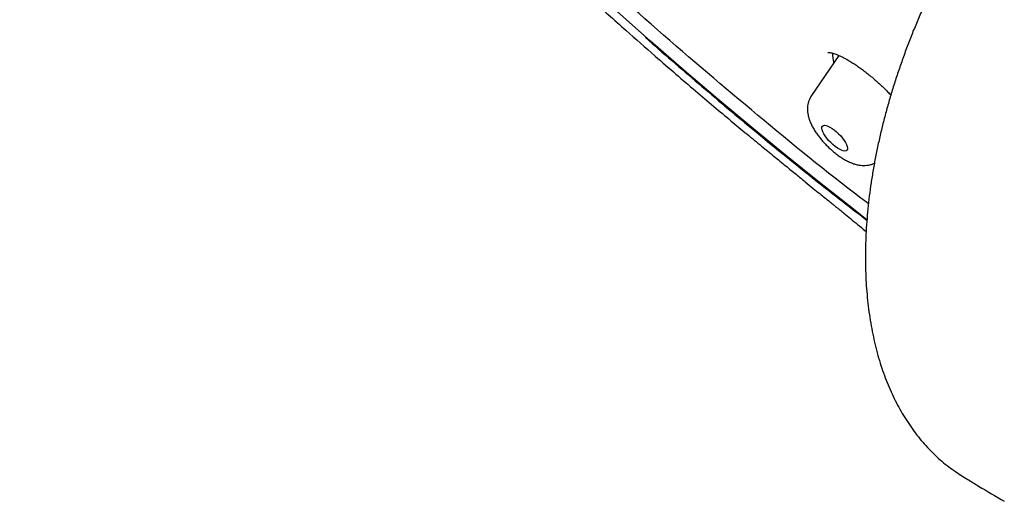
# Model space of a CAD drawing. Header units: millimetres. Extents: x 8 to 776, y 12 to 2253.
# Tile 6 of 67: x 520 to 546, y 763 to 776. Entities that reach past the tile are written whole.
import ezdxf

# ---------------------------------------------------------------- set-up
doc = ezdxf.new("R2010")
doc.units = ezdxf.units.MM

msp = doc.modelspace()

# ---------------------------------------------------------------- linework, layer by layer
at = {"color": 7, "linetype": 'Continuous', "lineweight": 30}
for p, q in [((541.605, 774.946), (540.885, 773.895)), ((544.803, 763.947), (544.814, 763.939))]:
    msp.add_line(p, q, dxfattribs=at)
at = {"color": 7, "linetype": 'Continuous', "lineweight": 30, "flags": 128}
for points in [[(542.338, 770.641), (541.984, 770.916), (541.095, 771.616), (540.206, 772.33), (539.317, 773.058), (538.431, 773.799), (537.546, 774.552), (536.664, 775.318), (535.786, 776.096)], [(541.591, 774.954), (541.587, 774.937), (541.583, 774.914)], [(541.48, 772.994), (541.539, 772.946), (541.596, 772.893), (541.65, 772.836), (541.699, 772.777), (541.742, 772.719), (541.777, 772.662), (541.804, 772.609), (541.821, 772.561), (541.828, 772.519), (541.825, 772.485), (541.812, 772.46), (541.789, 772.445), (541.757, 772.44), (541.717, 772.445), (541.67, 772.46), (541.618, 772.485), (541.562, 772.518), (541.504, 772.56), (541.445, 772.608), (541.388, 772.661), (541.334, 772.718), (541.285, 772.776), (541.242, 772.835), (541.207, 772.892), (541.18, 772.945), (541.163, 772.993), (541.156, 773.035), (541.159, 773.068), (541.172, 773.093), (541.195, 773.109), (541.227, 773.114), (541.267, 773.109), (541.314, 773.094), (541.366, 773.069), (541.422, 773.035), (541.48, 772.994)]]:
    msp.add_lwpolyline(points, dxfattribs=at)
at = {"color": 7, "linetype": 'Continuous', "lineweight": 30}
msp.add_arc((542.141, 774.991), 0.71, 178.5007, 199.6372, dxfattribs=at)
for points, knots in [([(509.259, 827.279), (509.219, 827.239), (509.146, 827.166), (509.054, 827.071), (508.988, 827.002), (508.936, 826.946), (508.893, 826.899), (508.849, 826.85), (508.797, 826.792), (508.735, 826.72), (508.671, 826.645), (508.611, 826.572), (508.56, 826.509), (508.518, 826.455), (508.484, 826.411), (508.45, 826.368), (508.412, 826.317), (508.37, 826.26), (508.325, 826.198), (508.283, 826.139), (508.244, 826.084), (508.209, 826.034), (508.175, 825.984), (508.14, 825.931), (508.104, 825.875), (508.062, 825.81), (508.015, 825.734), (507.965, 825.652), (507.919, 825.575), (507.866, 825.483), (507.801, 825.368), (507.73, 825.235), (507.662, 825.102), (507.596, 824.966), (507.53, 824.823), (507.467, 824.681), (507.417, 824.565), (507.378, 824.467), (507.345, 824.385), (507.312, 824.297), (507.279, 824.207), (507.248, 824.123), (507.222, 824.047), (507.197, 823.973), (507.17, 823.89), (507.138, 823.79), (507.105, 823.681), (507.073, 823.571), (507.044, 823.468), (507.018, 823.367), (506.992, 823.267), (506.968, 823.166), (506.945, 823.068), (506.923, 822.968), (506.9, 822.863), (506.877, 822.744), (506.852, 822.613), (506.828, 822.476), (506.803, 822.316), (506.777, 822.14), (506.754, 821.952), (506.735, 821.78), (506.719, 821.622), (506.707, 821.471), (506.696, 821.317), (506.686, 821.151), (506.678, 820.971), (506.672, 820.779), (506.668, 820.577), (506.667, 820.368), (506.67, 820.163), (506.674, 819.985), (506.68, 819.836), (506.685, 819.712), (506.691, 819.598), (506.697, 819.488), (506.704, 819.371), (506.714, 819.238), (506.726, 819.082), (506.741, 818.913), (506.759, 818.738), (506.777, 818.568), (506.796, 818.403), (506.815, 818.252), (506.834, 818.116), (506.849, 818.002), (506.865, 817.897), (506.881, 817.785), (506.902, 817.654), (506.926, 817.504), (506.955, 817.333), (506.989, 817.141), (507.03, 816.924), (507.07, 816.722), (507.108, 816.54), (507.141, 816.386), (507.175, 816.23), (507.208, 816.083), (507.237, 815.957), (507.262, 815.853), (507.286, 815.753), (507.313, 815.643), (507.346, 815.51), (507.38, 815.375), (507.415, 815.239), (507.452, 815.101), (507.494, 814.947), (507.542, 814.771), (507.598, 814.575), (507.661, 814.357), (507.721, 814.156), (507.775, 813.98), (507.818, 813.841), (507.858, 813.713), (507.894, 813.602), (507.924, 813.509), (507.948, 813.433), (507.969, 813.371), (507.988, 813.314), (508.013, 813.236), (508.05, 813.128), (508.098, 812.985), (508.155, 812.82), (508.251, 812.543), (508.391, 812.156), (508.577, 811.66), (508.736, 811.251), (508.862, 810.937), (508.946, 810.729), (509.024, 810.541), (509.086, 810.391), (509.134, 810.276), (509.169, 810.194), (509.197, 810.13), (509.226, 810.061), (509.264, 809.972), (509.316, 809.852), (509.377, 809.711), (509.502, 809.427), (509.696, 808.994), (509.969, 808.404), (510.269, 807.776), (510.534, 807.238), (510.756, 806.798), (510.93, 806.458), (511.121, 806.09), (511.331, 805.692), (511.561, 805.264), (511.812, 804.806), (512.096, 804.297), (512.416, 803.734), (512.776, 803.114), (513.168, 802.454), (513.52, 801.873), (513.825, 801.381), (514.07, 800.987), (514.322, 800.59), (514.57, 800.202), (514.807, 799.836), (515.038, 799.485), (515.258, 799.151), (515.468, 798.837), (515.655, 798.56), (515.818, 798.319), (515.957, 798.115), (516.068, 797.953), (516.154, 797.828), (516.218, 797.736), (516.272, 797.656), (516.326, 797.579), (516.383, 797.497), (516.445, 797.407), (516.526, 797.292), (516.628, 797.147), (516.753, 796.969), (516.892, 796.772), (517.049, 796.55), (517.228, 796.3), (517.429, 796.02), (517.653, 795.711), (517.902, 795.37), (518.178, 794.996), (518.481, 794.588), (518.814, 794.145), (519.174, 793.67), (519.564, 793.163), (519.98, 792.627), (520.424, 792.063), (520.896, 791.471), (521.398, 790.848), (521.936, 790.191), (522.511, 789.5), (523.123, 788.774), (523.771, 788.018), (524.455, 787.232), (525.171, 786.423), (525.921, 785.591), (526.703, 784.737), (527.522, 783.859), (528.335, 783.004), (529.136, 782.176), (529.921, 781.378), (530.735, 780.564), (531.576, 779.738), (532.445, 778.899), (533.324, 778.065), (534.212, 777.239), (535.107, 776.421), (535.966, 775.648), (536.529, 775.155), (536.785, 774.931)], [0, 0, 0, 0, 0.002914, 0.005407, 0.0075, 0.009253, 0.010675, 0.011918, 0.014022, 0.016403, 0.019183, 0.02152, 0.023658, 0.025385, 0.026724, 0.027992, 0.029689, 0.031723, 0.033601, 0.035699, 0.03741, 0.038926, 0.040524, 0.042206, 0.043969, 0.0458, 0.048427, 0.051054, 0.053421, 0.055578, 0.059566, 0.064011, 0.067599, 0.071526, 0.076064, 0.080186, 0.083975, 0.086208, 0.088557, 0.091073, 0.093733, 0.096169, 0.098213, 0.100128, 0.102424, 0.105108, 0.108491, 0.111469, 0.114225, 0.116959, 0.119679, 0.122398, 0.125115, 0.127627, 0.130424, 0.133587, 0.137108, 0.140745, 0.144367, 0.149645, 0.154467, 0.158847, 0.16284, 0.16647, 0.170227, 0.174415, 0.178885, 0.183585, 0.188518, 0.193688, 0.198769, 0.203289, 0.206444, 0.209334, 0.212022, 0.214509, 0.217066, 0.220154, 0.223796, 0.227832, 0.231827, 0.235756, 0.239401, 0.242923, 0.245972, 0.248494, 0.25049, 0.252973, 0.25586, 0.259151, 0.262845, 0.267005, 0.271675, 0.276854, 0.279976, 0.283258, 0.286686, 0.289827, 0.292473, 0.294624, 0.296279, 0.298728, 0.301468, 0.304523, 0.307074, 0.309833, 0.312973, 0.316528, 0.320497, 0.32488, 0.329677, 0.332537, 0.335396, 0.337927, 0.340113, 0.341954, 0.343428, 0.34457, 0.345605, 0.346766, 0.349153, 0.351943, 0.355135, 0.358729, 0.368029, 0.377457, 0.387004, 0.391049, 0.395059, 0.398577, 0.401502, 0.403383, 0.404898, 0.406046, 0.406912, 0.408706, 0.410911, 0.413529, 0.416452, 0.426476, 0.437093, 0.448301, 0.460102, 0.465616, 0.471543, 0.477956, 0.484855, 0.49224, 0.500111, 0.508468, 0.518345, 0.528824, 0.539904, 0.551585, 0.557943, 0.564466, 0.571152, 0.57764, 0.58366, 0.589212, 0.594953, 0.60009, 0.604624, 0.608553, 0.611879, 0.614604, 0.616486, 0.617954, 0.619126, 0.620373, 0.621721, 0.623172, 0.624724, 0.627364, 0.630255, 0.6334, 0.636969, 0.641056, 0.645574, 0.650591, 0.656109, 0.662125, 0.668764, 0.675921, 0.683596, 0.691789, 0.700499, 0.709557, 0.719115, 0.729172, 0.739728, 0.750989, 0.762766, 0.775061, 0.787872, 0.8012, 0.814794, 0.828886, 0.843476, 0.858567, 0.871762, 0.885317, 0.899231, 0.913505, 0.928138, 0.94313, 0.957594, 0.972377, 0.987478, 1, 1, 1, 1]), ([(542.377, 771.058), (542.31, 771.108), (541.343, 771.835), (539.491, 773.352), (536.84, 775.599), (534.24, 777.947), (531.685, 780.38), (529.191, 782.889), (526.774, 785.456), (524.448, 788.066), (522.228, 790.704), (520.127, 793.352), (518.159, 795.994), (516.335, 798.615), (514.667, 801.198), (513.165, 803.726), (511.838, 806.186), (510.694, 808.56), (509.741, 810.835), (508.985, 812.997), (508.429, 815.032), (508.078, 816.928), (507.934, 818.672), (507.997, 820.256), (508.267, 821.667), (508.743, 822.899), (509.421, 823.943), (510.298, 824.792), (511.367, 825.443), (512.623, 825.889), (514.058, 826.13), (515.662, 826.163), (517.426, 825.988), (519.34, 825.606), (521.39, 825.02), (523.565, 824.233), (525.851, 823.251), (528.235, 822.075), (530.635, 820.765), (532.266, 819.762), (533.05, 819.28)], [0, 0, 0, 0, 0.002048, 0.029729, 0.056737, 0.083746, 0.110755, 0.137763, 0.164772, 0.191781, 0.21879, 0.245798, 0.272807, 0.299816, 0.326825, 0.353833, 0.380842, 0.407851, 0.43486, 0.461868, 0.488877, 0.515886, 0.542895, 0.569903, 0.596912, 0.623921, 0.65093, 0.677938, 0.704947, 0.731956, 0.758965, 0.785973, 0.812982, 0.839991, 0.867, 0.894008, 0.921017, 0.948026, 0.975034, 1, 1, 1, 1]), ([(544.158, 776.94), (544.125, 776.872), (544.036, 776.692), (543.898, 776.395), (543.744, 776.049), (543.597, 775.701), (543.458, 775.351), (543.326, 775.001), (543.201, 774.649), (543.083, 774.297), (542.974, 773.947), (542.873, 773.598), (542.779, 773.248), (542.694, 772.899), (542.616, 772.551), (542.547, 772.204), (542.485, 771.86), (542.433, 771.517), (542.388, 771.178), (542.353, 770.841), (542.325, 770.507), (542.307, 770.177), (542.297, 769.853), (542.296, 769.533), (542.304, 769.219), (542.32, 768.908), (542.346, 768.601), (542.38, 768.299), (542.423, 768.002), (542.475, 767.712), (542.536, 767.428), (542.605, 767.151), (542.683, 766.883), (542.77, 766.623), (542.865, 766.372), (542.968, 766.13), (543.08, 765.896), (543.2, 765.669), (543.329, 765.451), (543.466, 765.242), (543.61, 765.042), (543.762, 764.852), (543.921, 764.672), (544.087, 764.503), (544.258, 764.345), (544.436, 764.198), (544.617, 764.064), (544.741, 763.984), (544.801, 763.944)], [0, 0, 0, 0, 0.013067, 0.03507, 0.057129, 0.079289, 0.101262, 0.123371, 0.145538, 0.167668, 0.189665, 0.211552, 0.233649, 0.255721, 0.277802, 0.299913, 0.322096, 0.34423, 0.366294, 0.388476, 0.410709, 0.432912, 0.455044, 0.477016, 0.499039, 0.521175, 0.543404, 0.565698, 0.588032, 0.610377, 0.632694, 0.654951, 0.677118, 0.699162, 0.721059, 0.742807, 0.764627, 0.78649, 0.808366, 0.830212, 0.851999, 0.873697, 0.895278, 0.916718, 0.937996, 0.959095, 0.980019, 1, 1, 1, 1]), ([(536.531, 775.414), (536.993, 775.01), (537.918, 774.203), (539.473, 772.9), (540.948, 771.698), (541.955, 770.921), (542.336, 770.627)], [0, 0, 0, 0, 0.240338, 0.480921, 0.803398, 1, 1, 1, 1]), ([(536.787, 774.928), (536.968, 774.77), (537.319, 774.464), (537.832, 774.025), (538.313, 773.618), (538.762, 773.242), (539.179, 772.896), (539.557, 772.584), (539.896, 772.306), (540.198, 772.06), (540.47, 771.838), (540.711, 771.642), (540.919, 771.473), (541.094, 771.33), (541.239, 771.213), (541.356, 771.117), (541.445, 771.044), (541.509, 770.992), (541.566, 770.946), (541.636, 770.889), (541.752, 770.794), (541.908, 770.667), (542.096, 770.513), (542.234, 770.401), (542.309, 770.339), (542.317, 770.332)], [0, 0, 0, 0, 0.100049, 0.19401, 0.281892, 0.363669, 0.439318, 0.508808, 0.568665, 0.623014, 0.671849, 0.715172, 0.752987, 0.78373, 0.809557, 0.830479, 0.846615, 0.857789, 0.864847, 0.876638, 0.895528, 0.926647, 0.960051, 0.995618, 1, 1, 1, 1]), ([(541.313, 775.025), (541.312, 775.025), (541.311, 775.025), (541.32, 775.026), (541.34, 775.026), (541.373, 775.022), (541.416, 775.013), (541.469, 774.998), (541.531, 774.977), (541.603, 774.947), (541.684, 774.909), (541.772, 774.863), (541.867, 774.809), (541.967, 774.748), (542.071, 774.679), (542.175, 774.605), (542.264, 774.539), (542.352, 774.47), (542.444, 774.396), (542.554, 774.302), (542.664, 774.204), (542.773, 774.102), (542.873, 774.003), (542.936, 773.938), (542.964, 773.909)], [0, 0, 0, 0, 0.011523, 0.055288, 0.097878, 0.140505, 0.183681, 0.225735, 0.270756, 0.317599, 0.366035, 0.415765, 0.46647, 0.517846, 0.569612, 0.621534, 0.669058, 0.696073, 0.747273, 0.798929, 0.851177, 0.903893, 0.956922, 1, 1, 1, 1]), ([(540.886, 773.894), (540.876, 773.879), (540.85, 773.842), (540.821, 773.776), (540.796, 773.701), (540.782, 773.623), (540.777, 773.544), (540.781, 773.464), (540.793, 773.381), (540.816, 773.294), (540.85, 773.201), (540.895, 773.103), (540.95, 773.004), (541.013, 772.907), (541.082, 772.814), (541.155, 772.724), (541.232, 772.638), (541.312, 772.555), (541.396, 772.477), (541.472, 772.412), (541.536, 772.361), (541.601, 772.312), (541.68, 772.258), (541.777, 772.2), (541.879, 772.149), (541.98, 772.108), (542.077, 772.081), (542.167, 772.065), (542.252, 772.06), (542.335, 772.064), (542.415, 772.079), (542.482, 772.099), (542.52, 772.119), (542.534, 772.126)], [0, 0, 0, 0, 0.018394, 0.045816, 0.073053, 0.100415, 0.128292, 0.157199, 0.187828, 0.221045, 0.257639, 0.297385, 0.337846, 0.377007, 0.414823, 0.451681, 0.487952, 0.523938, 0.559899, 0.596026, 0.618969, 0.638458, 0.676061, 0.714778, 0.755384, 0.798541, 0.835112, 0.868227, 0.89895, 0.928144, 0.956382, 0.984028, 1, 1, 1, 1]), ([(544.813, 763.938), (544.868, 763.903), (545.013, 763.811), (545.394, 763.578), (545.714, 763.39), (545.939, 763.259)], [0, 0, 0, 0, 0.15549, 0.407463, 1, 1, 1, 1])]:
    msp.add_open_spline(points, degree=3, knots=knots, dxfattribs=at)

doc.saveas('drawing.dxf')
